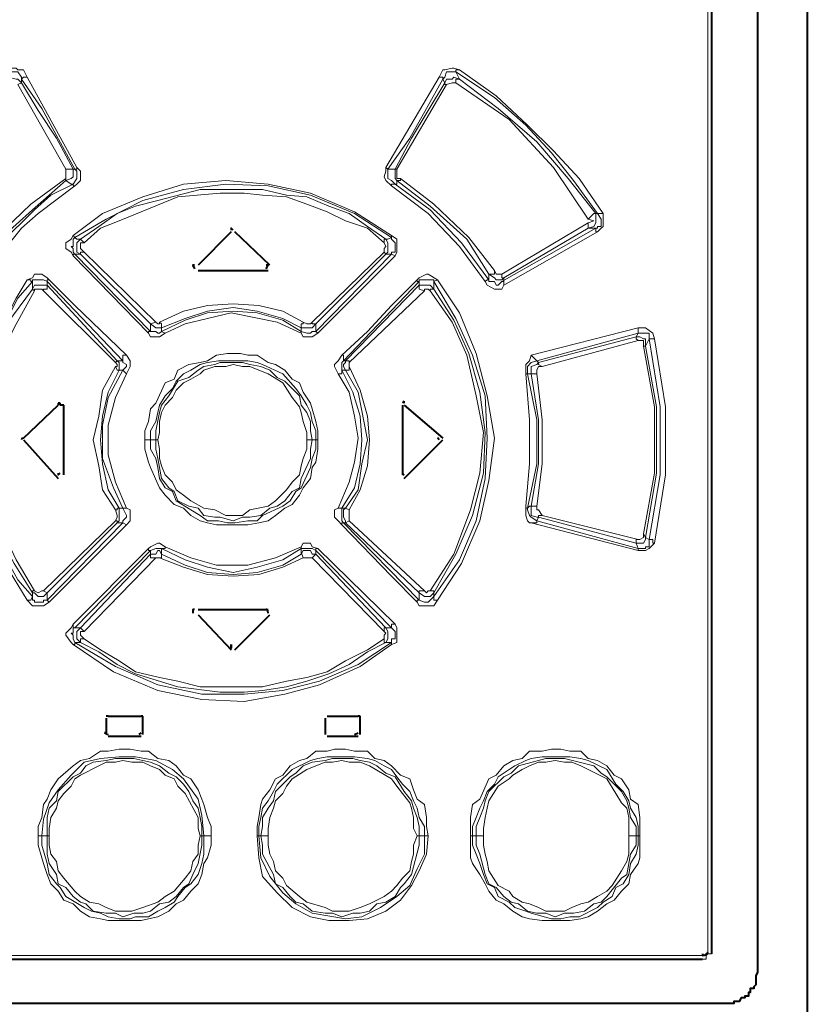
# Model space of a CAD drawing. Header units: millimetres. Extents: x 2 to 406, y 0 to 285.
# Tile 7 of 53: x 75.63 to 82.72, y 157.5 to 166.34. Entities that reach past the tile are written whole.
import ezdxf

# ---------------------------------------------------------------- set-up
doc = ezdxf.new("R2010")
doc.units = ezdxf.units.MM
doc.header["$MEASUREMENT"] = 0
doc.layers.get('0').update_dxf_attribs({"linetype": 'CONTINUOUS'})

msp = doc.modelspace()

# ---------------------------------------------------------------- linework, layer by layer
at = {"color": 0, "linetype": 'Continuous', "lineweight": 40, "true_color": 0x000007}
for p, q in [((79.0915, 162.8988), (79.0915, 162.9153)), ((75.9974, 162.8988), (75.9808, 162.8988)), ((75.9808, 162.8988), (75.9808, 162.8822)), ((75.9974, 162.8822), (75.9974, 162.8988)), ((76.0305, 162.8822), (75.9974, 162.8822)), ((76.742, 160.0859), (76.7254, 160.0859)), ((76.742, 160.0693), (76.742, 160.0859)), ((78.6944, 160.0859), (78.6779, 160.0859)), ((78.6944, 160.0693), (78.6944, 160.0859)), ((76.411, 159.937), (76.3945, 159.937)), ((76.7089, 159.9204), (76.7254, 159.937)), ((78.38, 159.937), (78.38, 159.9204)), ((78.6448, 159.9204), (78.6779, 159.937))]:
    msp.add_line(p, q, dxfattribs=at)
for points in [[(82.7152, 183.0522), (82.7152, 120.2257), (82.6986, 120.1927), (82.6986, 120.1265)], [(82.2684, 175.3582), (82.2684, 157.8025)], [(81.8548, 175.2258), (81.8548, 157.9514)], [(77.5362, 164.4376), (77.2383, 164.1398)], [(77.8836, 164.1398), (77.5693, 164.4376)], [(77.2383, 164.0901), (77.8671, 164.0901)], [(77.8506, 164.1067), (77.8671, 164.1398), (77.8506, 164.1398)], [(75.6664, 162.5844), (75.9808, 162.8822)], [(76.0305, 162.2535), (76.0305, 162.8822)], [(79.075, 162.8822), (79.075, 162.2535)], [(79.0915, 162.8822), (79.439, 162.5844)], [(75.6664, 162.5678), (75.9808, 162.2204)], [(79.0915, 162.2204), (79.439, 162.5678)], [(75.9808, 162.27), (75.9808, 162.2535), (75.9974, 162.27)], [(77.2383, 161.0456), (77.8671, 161.0456)], [(77.2383, 160.9959), (77.5362, 160.6816)], [(77.5693, 160.6816), (77.8836, 160.9959)], [(76.4276, 160.0859), (76.7254, 160.0859)], [(78.3966, 160.0859), (78.6779, 160.0859)], [(76.411, 160.0693), (76.411, 159.9204)], [(76.742, 159.9204), (76.742, 160.0693)], [(78.38, 160.0693), (78.38, 159.9204)], [(78.6944, 159.9204), (78.6944, 160.0693)], [(76.7254, 159.9039), (76.4276, 159.9039)], [(78.6779, 159.9039), (78.3966, 159.9039)], [(73.3169, 157.9018), (81.772, 157.9018)], [(82.2684, 157.8025), (82.2684, 157.786), (82.2519, 157.7529), (82.2519, 157.6701), (82.2353, 157.6536), (82.2353, 157.637), (82.2022, 157.637), (82.2022, 157.6039), (82.1857, 157.6039), (82.1857, 157.5709), (82.1526, 157.5709), (82.1526, 157.5543), (82.1195, 157.5543), (82.103, 157.5212), (82.0533, 157.5212), (82.0533, 157.5047), (81.9541, 157.5047)], [(81.9541, 157.5047), (73.1183, 157.5047)]]:
    msp.add_lwpolyline(points, dxfattribs=at)
at = {"color": 0, "linetype": 'Continuous', "lineweight": 5, "true_color": 0x000007}
for points in [[(81.8217, 157.9514), (81.8217, 175.2258)], [(75.5175, 165.8937), (75.5341, 165.9102), (75.6003, 165.9102), (75.6168, 165.8937), (75.6664, 165.8937), (75.6995, 165.8275)], [(75.5175, 165.8771), (75.6168, 165.8771), (75.6499, 165.8275), (75.6499, 165.8109)], [(75.6499, 165.7778), (75.6168, 165.8109), (75.6003, 165.8109), (75.5341, 165.8275), (75.5175, 165.8109)], [(75.6499, 165.8109), (75.6664, 165.8275), (75.6995, 165.8275)], [(76.1463, 165.0167), (75.6995, 165.8275)], [(79.4059, 165.8275), (78.9261, 165.0167)], [(79.4059, 165.8275), (79.439, 165.8937), (79.4556, 165.8937), (79.5217, 165.9102), (79.5383, 165.9102), (79.5879, 165.8937)], [(79.4059, 165.8275), (79.439, 165.8275), (79.439, 165.8109)], [(79.439, 165.8109), (79.4556, 165.8275), (79.4721, 165.8771), (79.5548, 165.8771)], [(79.5879, 165.8109), (79.5383, 165.8275), (79.5217, 165.8109), (79.4721, 165.8109), (79.4556, 165.7778)], [(79.5548, 165.8771), (79.5548, 165.8937), (79.5879, 165.8937)], [(79.5879, 165.8109), (79.5548, 165.8771)], [(79.5548, 165.8771), (79.9023, 165.6455), (80.1836, 165.3973), (80.4152, 165.1491), (80.6138, 164.9009), (80.8289, 164.603)], [(79.5879, 165.8937), (79.9189, 165.662), (80.2001, 165.3973), (80.4318, 165.1656), (80.6634, 164.9174), (80.8785, 164.603)], [(75.6168, 165.7613), (75.6168, 165.7613), (75.6499, 165.7778)], [(75.6168, 165.7613), (76.047, 165.0002)], [(75.6499, 165.7778), (75.6499, 165.8109)], [(75.6499, 165.8109), (75.8319, 165.5462), (76.1297, 165.0002)], [(76.1132, 165.0002), (75.9643, 165.2814), (75.7988, 165.5296), (75.6499, 165.7778)], [(78.9426, 165.0002), (79.1412, 165.2814), (79.2901, 165.5462), (79.439, 165.8109)], [(79.4556, 165.7778), (79.1577, 165.2814), (79.0088, 165.0002)], [(79.0253, 165.0002), (79.4721, 165.7613)], [(79.439, 165.8109), (79.4556, 165.7778)], [(79.4556, 165.7778), (79.4556, 165.7613), (79.4721, 165.7613)], [(79.5548, 165.7778), (79.5217, 165.7778), (79.4721, 165.7613)], [(79.5548, 165.7778), (79.5548, 165.8109), (79.5879, 165.8109)], [(79.5548, 165.7778), (80.0347, 165.4469), (80.4318, 165.0167), (80.7462, 164.5534)], [(80.8124, 164.603), (80.5642, 164.9174), (80.2829, 165.2484), (79.9354, 165.5462), (79.5879, 165.8109)], [(76.047, 164.9009), (76.0966, 164.9174), (76.1132, 164.934), (76.1132, 165.0002)], [(76.047, 164.9174), (76.047, 165.0002)], [(76.1132, 165.0002), (76.047, 165.0002)], [(76.1297, 165.0002), (76.1463, 164.9836), (76.1463, 164.9174), (76.1132, 164.8678)], [(76.1297, 165.0002), (76.1132, 165.0002)], [(76.1463, 165.0167), (76.1463, 165.0002), (76.1297, 165.0002)], [(76.1463, 165.0167), (76.1794, 164.9836), (76.1794, 164.9009), (76.1463, 164.8678), (76.1297, 164.8512)], [(78.9757, 164.8512), (78.9261, 164.9009), (78.9095, 164.934), (78.9261, 164.9836), (78.9261, 165.0167)], [(78.9426, 165.0002), (78.9426, 165.0002), (78.9261, 165.0167)], [(79.0088, 164.8678), (78.9757, 164.9009), (78.9426, 164.9174), (78.9426, 165.0002)], [(79.0088, 165.0002), (78.9426, 165.0002)], [(79.0088, 165.0002), (79.0088, 164.9174), (79.0253, 164.9009)], [(79.0253, 165.0002), (79.0088, 165.0002)], [(79.0584, 164.9174), (79.0253, 164.9174), (79.0253, 165.0002)], [(76.047, 164.9174), (75.7326, 164.6858), (75.4182, 164.3879), (75.2031, 164.0901)], [(75.2197, 164.057), (75.4513, 164.3714), (75.7492, 164.6361), (76.047, 164.9009)], [(75.2362, 164.0074), (75.3521, 164.1728), (75.4679, 164.3383), (75.7657, 164.6361), (75.9146, 164.7685), (76.1132, 164.8678)], [(75.2693, 163.9908), (75.3852, 164.1563), (75.5175, 164.3052), (75.6499, 164.4707), (75.7988, 164.603), (76.1297, 164.8512)], [(76.047, 164.9174), (76.047, 164.9009)], [(76.047, 164.9009), (76.0966, 164.8678), (76.1132, 164.8678)], [(76.1132, 164.4045), (76.3779, 164.603), (76.742, 164.752), (77.106, 164.8678), (77.4865, 164.9009), (77.8671, 164.8678), (78.2477, 164.7851), (78.6448, 164.6196), (78.9757, 164.4045)], [(76.1132, 164.8678), (76.1132, 164.8512), (76.1297, 164.8512)], [(76.1297, 164.3879), (76.411, 164.5534), (76.742, 164.7189), (77.106, 164.8182), (77.4865, 164.8678), (77.8671, 164.8512), (78.2477, 164.7685), (78.6448, 164.603), (78.9757, 164.3879)], [(78.9757, 164.8512), (78.9757, 164.8678), (79.0088, 164.8678)], [(78.9757, 164.8512), (79.3066, 164.603), (79.5879, 164.3052), (79.8196, 163.9908)], [(79.0088, 164.8678), (79.0253, 164.8678), (79.0253, 164.9009)], [(79.0088, 164.8678), (79.3232, 164.6361), (79.6045, 164.3383), (79.8527, 164.0074)], [(79.0253, 164.9009), (79.0584, 164.9009), (79.0584, 164.9174)], [(79.0253, 164.9009), (79.3232, 164.6692), (79.6541, 164.3714), (79.8527, 164.057)], [(79.9023, 164.0901), (79.6707, 164.3879), (79.3563, 164.6858), (79.0584, 164.9174)], [(76.1794, 164.3714), (76.3448, 164.4872), (76.5103, 164.603), (76.6758, 164.6692), (76.8743, 164.7189), (77.2549, 164.8182), (77.8175, 164.8182), (78.0326, 164.7685), (78.2146, 164.752), (78.4131, 164.6692), (78.5951, 164.603), (78.7606, 164.4872), (78.9261, 164.3714)], [(76.2125, 164.3383), (76.3614, 164.4707), (76.5268, 164.5369), (76.7254, 164.6196), (77.0563, 164.752), (77.4369, 164.7851), (77.652, 164.7851), (77.8175, 164.7685), (78.0326, 164.752), (78.2146, 164.6858), (78.3966, 164.6196), (78.562, 164.5369), (78.7606, 164.4707), (78.9095, 164.3383)], [(80.7462, 164.4707), (80.7958, 164.4872), (80.8124, 164.5203), (80.8124, 164.603)], [(80.8124, 164.603), (80.7958, 164.603), (80.7462, 164.5534)], [(80.8289, 164.603), (80.862, 164.5534), (80.862, 164.4872), (80.8289, 164.4872), (80.8289, 164.4707), (80.8124, 164.4707)], [(80.8289, 164.603), (80.8124, 164.603)], [(80.8785, 164.603), (80.8289, 164.603)], [(80.8785, 164.603), (80.8785, 164.4872), (80.862, 164.4707), (80.8289, 164.4376)], [(80.7462, 164.5203), (79.9685, 164.057)], [(80.7462, 164.5534), (80.7958, 164.5369), (80.7462, 164.5203)], [(80.7462, 164.5203), (80.7462, 164.4707)], [(80.8124, 164.4707), (79.9685, 163.9908)], [(79.985, 164.0239), (80.7462, 164.4707)], [(79.985, 163.9577), (80.8289, 164.4376)], [(80.7462, 164.4707), (80.8124, 164.4707)], [(80.8124, 164.4707), (80.8124, 164.4376), (80.8289, 164.4376)], [(76.1132, 164.2225), (76.0966, 164.2556), (76.047, 164.2887), (76.047, 164.3383), (76.0966, 164.3714), (76.1132, 164.4045)], [(76.1297, 164.239), (76.1132, 164.2556), (76.1132, 164.2887), (76.0966, 164.3052), (76.1132, 164.3052), (76.1132, 164.3714), (76.1297, 164.3879)], [(76.1297, 164.3879), (76.1297, 164.3879), (76.1132, 164.4045)], [(76.1794, 164.3714), (76.1463, 164.3714), (76.1297, 164.3879)], [(76.1794, 164.3714), (76.1463, 164.3383), (76.1463, 164.2556), (76.1794, 164.239)], [(76.2125, 164.3383), (76.1794, 164.3714)], [(76.2125, 164.2556), (76.1794, 164.2887), (76.1794, 164.3383), (76.2125, 164.3383)], [(78.9261, 164.3714), (78.9095, 164.3714), (78.9095, 164.3383)], [(78.9095, 164.3383), (78.9095, 164.3383), (78.9261, 164.3052), (78.9095, 164.2887), (78.9095, 164.2556)], [(78.9757, 164.3879), (78.9426, 164.3714), (78.9261, 164.3714)], [(78.9261, 164.239), (78.9426, 164.2556), (78.9426, 164.3383), (78.9261, 164.3714)], [(78.9757, 164.4045), (78.9757, 164.3879)], [(78.9757, 164.4045), (79.0253, 164.3714), (79.0253, 164.2556), (79.0088, 164.2225)], [(78.9757, 164.3879), (78.9757, 164.3714), (79.0088, 164.3383), (79.0088, 164.2556), (78.9757, 164.2556), (78.9757, 164.239)], [(76.1132, 164.2225), (76.1132, 164.239), (76.1297, 164.239)], [(76.8081, 163.5441), (76.1297, 164.239)], [(76.1297, 164.239), (76.1794, 164.239)], [(76.1794, 164.239), (76.1794, 164.2556), (76.2125, 164.2556)], [(76.1794, 164.239), (76.8081, 163.6103)], [(76.8578, 163.6268), (76.2125, 164.2556)], [(78.9095, 164.2556), (78.2642, 163.6268)], [(78.2973, 163.6103), (78.9261, 164.239)], [(78.9757, 164.239), (78.2973, 163.5441)], [(78.9095, 164.2556), (78.9095, 164.2556), (78.9261, 164.239)], [(78.9261, 164.239), (78.9757, 164.239)], [(78.9757, 164.239), (78.9757, 164.239), (79.0088, 164.2225)], [(76.1132, 164.2225), (76.7916, 163.5275)], [(78.3139, 163.5275), (79.0088, 164.2225)], [(75.6995, 164.0074), (75.7492, 164.0239), (75.7657, 164.057), (75.8319, 164.057), (75.8815, 164.0239), (75.8981, 164.0074)], [(79.2074, 164.0074), (79.2239, 164.0239), (79.2901, 164.057), (79.3066, 164.057), (79.3894, 164.0074)], [(79.9023, 164.0901), (79.9023, 164.057), (79.8527, 164.057)], [(79.8527, 164.057), (79.8527, 164.0074)], [(79.8527, 164.057), (79.9023, 164.0239), (79.9189, 164.0074), (79.9685, 164.0074), (79.985, 164.0239)], [(79.9023, 164.0901), (79.9189, 164.057), (79.9685, 164.057)], [(79.985, 164.0239), (79.9685, 164.0239), (79.9685, 164.057)], [(75.6995, 164.0074), (75.6003, 163.8419), (75.501, 163.6434), (75.3852, 163.4779), (75.319, 163.2628), (75.2693, 163.0808), (75.2362, 162.8657), (75.2197, 162.6506), (75.2197, 162.4686), (75.2362, 162.2535), (75.2693, 162.0549), (75.319, 161.8398), (75.3852, 161.6743), (75.501, 161.4592), (75.6995, 161.1283)], [(75.7492, 161.1614), (75.6168, 161.3103), (75.5175, 161.4923), (75.4182, 161.6743), (75.3686, 161.8729), (75.2859, 162.0549), (75.2693, 162.2535), (75.2362, 162.4686), (75.2362, 162.6506), (75.2693, 162.8657), (75.2859, 163.0808), (75.3686, 163.2628), (75.4182, 163.4614), (75.6168, 163.8419), (75.7492, 163.9908)], [(75.6995, 164.0074), (75.7326, 164.0074), (75.7326, 163.9908), (75.7492, 163.9908)], [(75.7492, 163.9908), (75.7492, 164.0074), (75.8484, 164.0074), (75.8815, 163.9908)], [(75.7492, 163.9908), (75.7492, 163.9246)], [(75.8815, 163.9908), (75.8815, 164.0074), (75.8981, 164.0074)], [(75.8815, 163.9577), (75.8815, 163.9908)], [(75.8815, 163.9908), (76.5599, 163.2793)], [(76.593, 163.329), (76.1297, 163.7757), (75.8981, 164.0074)], [(79.2074, 164.0074), (78.9757, 163.7757), (78.7606, 163.5441), (78.529, 163.329)], [(78.5455, 163.2793), (79.2239, 163.9908)], [(79.2074, 164.0074), (79.2074, 163.9908), (79.2239, 163.9908)], [(79.2239, 163.9908), (79.2239, 164.0074), (79.3563, 164.0074), (79.3563, 163.9908)], [(79.2239, 163.9908), (79.2239, 163.9577)], [(79.3563, 163.9908), (79.3563, 163.9908), (79.3894, 164.0074)], [(79.3563, 163.9246), (79.3563, 163.9908)], [(79.3563, 163.9908), (79.5548, 163.6599), (79.7037, 163.329), (79.8196, 162.965), (79.8361, 162.5844), (79.8196, 162.2204), (79.7368, 161.8398), (79.5879, 161.4923), (79.3563, 161.1614)], [(79.3894, 164.0074), (79.5879, 163.7095), (79.7368, 163.3455), (79.8361, 162.965), (79.9023, 162.5844), (79.8527, 162.2038), (79.7699, 161.8398), (79.6045, 161.4592), (79.3894, 161.1283)], [(79.8527, 164.0074), (79.8361, 164.0074), (79.8196, 163.9908)], [(79.985, 163.9577), (79.9685, 163.9246), (79.9023, 163.9246), (79.8361, 163.9577), (79.8196, 163.9908)], [(79.9685, 163.9908), (79.9354, 163.9577), (79.9189, 163.9577), (79.9023, 163.9908), (79.8527, 163.9908), (79.8527, 164.0074)], [(79.9685, 163.9908), (79.985, 163.9908), (79.985, 164.0239)], [(79.985, 163.9577), (79.985, 163.9908), (79.9685, 163.9908)], [(75.7492, 161.1945), (75.5837, 161.4592), (75.4182, 161.7571), (75.319, 162.1211), (75.2859, 162.4851), (75.2859, 162.8657), (75.3686, 163.2297), (75.5175, 163.6103), (75.7492, 163.9246)], [(75.7657, 161.211), (75.6003, 161.4923), (75.4513, 161.8067), (75.3521, 162.1376), (75.319, 162.5017), (75.3521, 162.8657), (75.4182, 163.2297), (75.5837, 163.5772), (75.7657, 163.9081)], [(75.8815, 163.9577), (75.7657, 163.9577), (75.7492, 163.9246)], [(75.7492, 163.9246), (75.7492, 163.9246), (75.7657, 163.9081)], [(75.7657, 163.9081), (75.7657, 163.9246), (75.8319, 163.9246), (75.8484, 163.9081)], [(75.8484, 163.9081), (75.8484, 163.9246), (75.8815, 163.9246), (75.8815, 163.9577)], [(75.8484, 163.9081), (76.4938, 163.2628)], [(76.5103, 163.2793), (75.8815, 163.9577)], [(79.2239, 163.9577), (78.562, 163.2793)], [(78.5951, 163.2628), (79.2735, 163.9081)], [(79.3563, 163.9246), (79.3232, 163.9577), (79.2239, 163.9577)], [(79.2239, 163.9577), (79.2239, 163.9246), (79.2735, 163.9081)], [(79.2735, 163.9081), (79.2735, 163.9246), (79.3066, 163.9246), (79.3232, 163.9081)], [(79.3232, 163.9081), (79.3232, 163.9246), (79.3563, 163.9246)], [(79.3232, 163.9081), (79.5217, 163.6268), (79.6541, 163.329), (79.7368, 162.965), (79.803, 162.634), (79.7699, 162.27), (79.6872, 161.9391), (79.5383, 161.542), (79.3232, 161.211)], [(79.3563, 163.9246), (79.5383, 163.6434), (79.6707, 163.3455), (79.7699, 162.9981), (79.8196, 162.634), (79.803, 162.27), (79.7037, 161.8894), (79.5548, 161.542), (79.3563, 161.1945)], [(78.1815, 163.6268), (77.9995, 163.7261), (77.7844, 163.7757), (77.5527, 163.7923), (77.3211, 163.7757), (77.106, 163.7261), (76.8909, 163.6268)], [(76.9074, 163.5772), (77.1225, 163.6599), (77.3211, 163.7261), (77.5527, 163.7592), (77.7678, 163.7261), (77.9995, 163.6599), (78.1649, 163.5772)], [(78.1649, 163.5441), (77.9995, 163.6434), (77.7678, 163.7095), (77.5527, 163.7261), (77.3211, 163.7095), (77.1225, 163.6434), (76.9074, 163.5441)], [(76.9405, 163.5275), (77.1225, 163.6103), (77.3211, 163.6599), (77.5362, 163.7095), (77.9498, 163.6268), (78.1649, 163.5275)], [(76.8578, 163.6268), (76.8081, 163.6103)], [(76.8081, 163.6103), (76.8081, 163.5441)], [(76.8081, 163.6103), (76.8578, 163.5772), (76.9074, 163.5772)], [(76.8578, 163.6268), (76.8743, 163.6103), (76.8909, 163.6103), (76.8909, 163.6268)], [(76.9074, 163.5772), (76.9074, 163.6103), (76.8909, 163.6268)], [(78.1815, 163.6268), (78.1815, 163.6103), (78.1649, 163.6103), (78.1649, 163.5772)], [(78.1649, 163.5772), (78.2642, 163.5772), (78.2973, 163.6103)], [(78.1815, 163.6268), (78.2146, 163.6103), (78.2477, 163.6103), (78.2642, 163.6268)], [(78.2973, 163.6103), (78.2642, 163.6103), (78.2642, 163.6268)], [(78.2973, 163.5441), (78.2973, 163.6103)], [(76.8081, 163.5441), (76.7916, 163.5441), (76.7916, 163.5275)], [(76.7916, 163.5275), (76.8081, 163.4944), (76.8909, 163.4944), (76.9405, 163.5275)], [(76.9074, 163.5441), (76.8909, 163.5275), (76.8743, 163.5275), (76.8578, 163.5441), (76.8081, 163.5441)], [(76.9074, 163.5441), (76.9074, 163.5772)], [(76.9405, 163.5275), (76.9405, 163.5275), (76.9074, 163.5441)], [(78.1649, 163.5772), (78.1649, 163.5441)], [(78.1649, 163.5441), (78.1649, 163.5275)], [(78.2973, 163.5441), (78.2642, 163.5441), (78.2477, 163.5275), (78.2146, 163.5275), (78.1649, 163.5441)], [(78.1649, 163.5275), (78.1815, 163.4944), (78.2642, 163.4944), (78.3139, 163.5275)], [(78.3139, 163.5275), (78.2973, 163.5441)], [(81.1929, 163.5772), (80.2332, 163.329)], [(80.2829, 163.2793), (81.1929, 163.5275)], [(81.1929, 163.5275), (81.1764, 163.4944)], [(81.1929, 163.5772), (81.1929, 163.5275)], [(81.1929, 163.5772), (81.2591, 163.5772), (81.3253, 163.5275), (81.3418, 163.4779)], [(81.1929, 163.5275), (81.2922, 163.5275), (81.2922, 163.4779)], [(81.1764, 163.4944), (80.2994, 163.2628)], [(80.3325, 163.2297), (81.1929, 163.4614)], [(81.1764, 163.4944), (81.1764, 163.4779), (81.1929, 163.4614)], [(81.2591, 163.4117), (81.2591, 163.4779), (81.2426, 163.4779), (81.2095, 163.4944), (81.1764, 163.4944)], [(81.2426, 163.4117), (81.2426, 163.4614), (81.1929, 163.4614)], [(81.2591, 163.4117), (81.2922, 163.4779)], [(81.2922, 163.4779), (81.3915, 162.8657), (81.3915, 162.2535), (81.2922, 161.6743)], [(81.2922, 163.4779), (81.3418, 163.4779)], [(81.3418, 161.6413), (81.4411, 162.2535), (81.4411, 162.8657), (81.3418, 163.4779)], [(76.7585, 162.5678), (76.7585, 162.6506), (76.7916, 162.7333), (76.8081, 162.8491), (76.8578, 162.8988), (76.9405, 163.0808), (77.0232, 163.1139), (77.0563, 163.1966), (77.1556, 163.2462), (77.2549, 163.2628), (77.3211, 163.2793), (77.4038, 163.329), (77.5031, 163.3455), (77.6189, 163.3455), (77.6851, 163.329), (77.7678, 163.329), (77.8671, 163.2628), (77.9333, 163.2462), (78.016, 163.1966), (78.0822, 163.1139), (78.1484, 163.0808), (78.1815, 162.9981), (78.2477, 162.8988), (78.2642, 162.8491), (78.2973, 162.7333), (78.3139, 162.6506), (78.3139, 162.5678)], [(81.2426, 163.4117), (81.3418, 162.8657), (81.3418, 162.27), (81.2426, 161.724)], [(81.2426, 163.4117), (81.2591, 163.4117)], [(81.2591, 163.4117), (81.3584, 162.8657), (81.3584, 162.27), (81.2591, 161.6909)], [(76.5103, 163.2793), (76.5103, 163.2793), (76.4938, 163.2628)], [(76.4938, 163.2297), (76.5103, 163.2297), (76.5103, 163.2462), (76.4938, 163.2628)], [(76.5268, 163.1966), (76.5268, 163.2628), (76.5103, 163.2793)], [(76.5599, 163.2793), (76.5103, 163.2793)], [(76.593, 163.329), (76.5599, 163.329), (76.5599, 163.2793)], [(76.5599, 163.2793), (76.5599, 163.2628), (76.593, 163.2462), (76.593, 163.2297), (76.5599, 163.1966)], [(76.593, 163.1635), (76.6261, 163.2297), (76.6261, 163.2793), (76.593, 163.329)], [(76.8081, 162.5678), (76.8081, 162.6506), (76.8578, 162.7333), (76.8743, 162.816), (76.8909, 162.8822), (76.9405, 162.965), (77.0067, 163.0311), (77.0398, 163.0973), (77.106, 163.1635), (77.1722, 163.1966), (77.2549, 163.2462), (77.3211, 163.2628), (77.4204, 163.2793), (77.6851, 163.2793), (77.7678, 163.2628), (77.8175, 163.2462), (77.9995, 163.1635), (78.1153, 163.0311), (78.1649, 162.965), (78.2146, 162.8822), (78.2477, 162.816), (78.2642, 162.7333), (78.2973, 162.6506), (78.2973, 162.5678)], [(76.8578, 162.5678), (76.8578, 162.6506), (76.8909, 162.816), (76.9074, 162.8822), (76.9736, 162.965), (77.0563, 163.0973), (77.1556, 163.1304), (77.2383, 163.1966), (77.288, 163.2297), (77.3873, 163.2462), (77.4369, 163.2628), (77.6355, 163.2628), (77.7016, 163.2462), (77.8009, 163.2297), (77.8836, 163.1966), (77.9498, 163.1304), (78.016, 163.0973), (78.1484, 162.965), (78.1649, 162.8822), (78.2146, 162.816), (78.2477, 162.7333), (78.2477, 162.6506), (78.2642, 162.5678)], [(78.529, 163.329), (78.4959, 163.2793), (78.4628, 163.2462), (78.4628, 163.2297), (78.4959, 163.1635)], [(78.5455, 163.2793), (78.5455, 163.329), (78.529, 163.329)], [(78.529, 163.1966), (78.529, 163.2628), (78.5455, 163.2793)], [(78.562, 163.2793), (78.562, 163.2628), (78.5455, 163.2462), (78.5455, 163.2297), (78.562, 163.1966)], [(78.562, 163.2793), (78.5455, 163.2793)], [(78.5951, 163.2628), (78.5951, 163.2793), (78.562, 163.2793)], [(78.5951, 163.2628), (78.5951, 163.2297)], [(80.1836, 163.1635), (80.1836, 163.2462), (80.2167, 163.2793), (80.2332, 163.329)], [(80.2001, 163.1635), (80.2001, 163.2297), (80.2332, 163.2628), (80.2829, 163.2793)], [(80.2829, 163.2793), (80.2829, 163.2793), (80.2332, 163.329)], [(80.2994, 163.2628), (80.2829, 163.2462), (80.2332, 163.2297), (80.2332, 163.1635)], [(80.2994, 163.2628), (80.2994, 163.2628), (80.2829, 163.2793)], [(80.3325, 163.2297), (80.2994, 163.2462), (80.2994, 163.2628)], [(76.4938, 163.2297), (76.3779, 163.0146), (76.3448, 162.783), (76.2952, 162.5678), (76.3448, 162.3362), (76.3779, 162.1211), (76.4938, 161.9391)], [(76.5268, 161.9556), (76.4276, 162.1211), (76.3779, 162.3527), (76.3614, 162.5678), (76.3779, 162.783), (76.4276, 162.9981), (76.5268, 163.1966)], [(76.5599, 161.9556), (76.4772, 162.1376), (76.3779, 162.4024), (76.3779, 162.7002), (76.4276, 162.9484), (76.5599, 163.1966)], [(76.4938, 163.2297), (76.5103, 163.1966), (76.5268, 163.1966)], [(76.5268, 163.1966), (76.5599, 163.1966)], [(76.5599, 163.1966), (76.5599, 163.1966), (76.593, 163.1635)], [(76.8743, 162.5678), (76.8909, 162.634), (76.8909, 162.7333), (76.9074, 162.816), (76.9405, 162.8822), (77.0067, 162.9484), (77.0398, 163.0146), (77.106, 163.0808), (77.1722, 163.1139), (77.2549, 163.1635), (77.288, 163.1966), (77.3873, 163.2297), (77.4865, 163.2297), (77.5527, 163.2462), (77.6355, 163.2297), (77.7016, 163.2297), (77.7844, 163.1966), (77.8671, 163.1635), (77.9995, 163.0808), (78.0822, 162.9484), (78.1484, 162.8657), (78.1649, 162.816), (78.1815, 162.7333), (78.2146, 162.634), (78.2146, 162.5678)], [(78.4959, 163.1635), (78.529, 163.1635), (78.529, 163.1966)], [(78.529, 163.1966), (78.6282, 162.9981), (78.6944, 162.783), (78.711, 162.5678), (78.6944, 162.3527), (78.6448, 162.1376), (78.529, 161.9556)], [(78.529, 163.1966), (78.562, 163.1966)], [(78.562, 163.1966), (78.5951, 163.1966), (78.5951, 163.2297)], [(78.562, 163.1966), (78.6779, 162.9981), (78.7606, 162.5678), (78.711, 162.3527), (78.6779, 162.1211), (78.562, 161.9556)], [(78.5951, 161.9391), (78.6944, 162.1211), (78.7606, 162.3362), (78.7772, 162.5678), (78.7606, 162.783), (78.6944, 163.0146), (78.5951, 163.2297)], [(80.3325, 163.2297), (80.2994, 163.2297), (80.2829, 163.1966), (80.2829, 163.1635)], [(76.593, 161.9556), (76.4938, 162.1873), (76.4276, 162.4355), (76.4276, 162.7002), (76.4938, 162.9484), (76.593, 163.1635)], [(78.4959, 163.1635), (78.5951, 162.9981), (78.6448, 162.783), (78.6779, 162.5844), (78.6448, 162.3693), (78.5951, 162.1873), (78.4959, 161.9556)], [(80.1836, 163.1635), (80.2167, 162.7499), (80.2167, 162.3527), (80.1836, 161.9722)], [(80.1836, 163.1635), (80.2001, 163.1635)], [(80.2001, 161.9556), (80.2829, 162.3527), (80.2829, 162.7499), (80.2001, 163.1635)], [(80.2001, 163.1635), (80.2332, 163.1635)], [(80.2332, 161.9722), (80.2994, 162.3527), (80.2994, 162.7499), (80.2332, 163.1635)], [(80.2332, 163.1635), (80.2829, 163.1635)], [(80.2829, 161.9722), (80.3325, 162.3527), (80.3325, 162.7499), (80.2829, 163.1635)], [(78.3139, 162.5678), (78.3139, 162.4851), (78.2973, 162.3693), (78.2642, 162.3197), (78.2477, 162.2204), (78.1815, 162.1376), (78.1484, 162.0715), (78.0822, 161.9887), (78.016, 161.9556), (77.9333, 161.8894), (77.8671, 161.8398), (77.7844, 161.8233), (77.6851, 161.8067), (77.4038, 161.8067), (77.3211, 161.8233), (77.2549, 161.8398), (77.1722, 161.8894), (77.106, 161.9556), (77.0232, 161.9887), (76.9405, 162.0715), (76.8909, 162.1376), (76.8081, 162.3197), (76.7916, 162.3693), (76.7585, 162.4851), (76.7585, 162.5678)], [(76.7585, 162.5678), (76.8743, 162.5678)], [(78.2973, 162.5678), (78.2973, 162.4851), (78.2642, 162.4024), (78.2477, 162.3197), (78.1649, 162.1376), (78.1153, 162.1045), (78.0657, 162.0218), (77.9995, 161.9722), (77.8175, 161.8894), (77.7678, 161.8398), (77.6851, 161.8398), (77.5693, 161.8233), (77.5031, 161.8233), (77.4204, 161.8398), (77.3211, 161.8398), (77.2549, 161.8894), (77.1722, 161.9391), (77.0398, 162.0218), (77.0067, 162.1045), (76.9405, 162.1376), (76.8909, 162.2204), (76.8743, 162.3197), (76.8578, 162.4024), (76.8081, 162.4851), (76.8081, 162.5678)], [(78.2642, 162.5678), (78.2477, 162.4851), (78.2477, 162.4024), (78.1649, 162.2204), (78.1484, 162.1376), (78.0822, 162.1045), (78.016, 162.0218), (77.9498, 161.9722), (77.8836, 161.9556), (77.8009, 161.8894), (77.7016, 161.8729), (77.6355, 161.8729), (77.5527, 161.8398), (77.4369, 161.8729), (77.3873, 161.8729), (77.288, 161.8894), (77.2383, 161.9556), (77.1556, 161.9722), (77.0563, 162.0218), (77.0232, 162.1045), (76.9736, 162.1376), (76.9074, 162.2204), (76.8909, 162.3197), (76.8743, 162.4024), (76.8578, 162.4851), (76.8578, 162.5678)], [(78.2146, 162.5678), (78.2146, 162.4851), (78.1815, 162.4024), (78.1649, 162.3362), (78.1484, 162.2535), (78.0822, 162.1873), (78.0326, 162.1211), (77.9333, 162.0218), (77.8671, 161.9722), (77.7016, 161.9391), (77.6355, 161.8894), (77.4865, 161.8894), (77.3873, 161.9391), (77.288, 161.9556), (77.1722, 162.0218), (77.106, 162.0715), (77.0398, 162.1211), (77.0067, 162.1873), (76.9405, 162.2535), (76.9074, 162.3362), (76.8909, 162.4024), (76.8909, 162.4851), (76.8743, 162.5678)], [(78.2146, 162.5678), (78.3139, 162.5678)], [(76.5268, 161.9556), (76.5103, 161.9556), (76.5103, 161.9391), (76.4938, 161.9391)], [(76.4938, 161.8398), (76.5103, 161.8729), (76.5103, 161.8894), (76.4938, 161.9391)], [(76.5103, 161.8233), (76.5268, 161.8398), (76.5268, 161.9556)], [(76.5599, 161.9556), (76.5268, 161.9556)], [(76.593, 161.9556), (76.5599, 161.9556)], [(76.5599, 161.9556), (76.593, 161.8894), (76.593, 161.8729), (76.5599, 161.8398), (76.5599, 161.8233)], [(76.593, 161.8067), (76.6261, 161.8398), (76.6261, 161.9391), (76.593, 161.9556)], [(78.4959, 161.9556), (78.4628, 161.9391), (78.4628, 161.8729), (78.4959, 161.8398), (78.529, 161.8067)], [(78.529, 161.9556), (78.4959, 161.9556)], [(78.5455, 161.8233), (78.529, 161.8398), (78.529, 161.9556)], [(78.562, 161.9556), (78.529, 161.9556)], [(78.562, 161.9556), (78.5455, 161.9391), (78.5455, 161.8729), (78.562, 161.8398), (78.562, 161.8233)], [(78.5951, 161.9391), (78.5951, 161.9391), (78.562, 161.9556)], [(78.5951, 161.9391), (78.5951, 161.8398)], [(80.2332, 161.8233), (80.2167, 161.8233), (80.2001, 161.8398), (80.1836, 161.8894), (80.1836, 161.9722)], [(80.2001, 161.9556), (80.1836, 161.9556), (80.1836, 161.9722)], [(80.2332, 161.9722), (80.2167, 161.9722), (80.2001, 161.9556)], [(80.2829, 161.8398), (80.2332, 161.8729), (80.2167, 161.8894), (80.2001, 161.9391), (80.2001, 161.9556)], [(80.2332, 161.9722), (80.2332, 161.8894), (80.2829, 161.8729), (80.2994, 161.8729)], [(80.2829, 161.9722), (80.2332, 161.9722)], [(80.2829, 161.9722), (80.2829, 161.9391), (80.2994, 161.9391), (80.3325, 161.8894)], [(80.2829, 161.8398), (80.2829, 161.8398), (80.2994, 161.8729)], [(80.2994, 161.8729), (80.2994, 161.8894), (80.3325, 161.8894)], [(80.2994, 161.8729), (81.1764, 161.6413)], [(81.1929, 161.6743), (80.3325, 161.8894)], [(76.4938, 161.8398), (75.8484, 161.211)], [(75.8815, 161.1945), (76.5103, 161.8233)], [(76.5599, 161.8233), (75.8815, 161.1283)], [(75.8981, 161.1118), (76.593, 161.8067)], [(76.4938, 161.8398), (76.5103, 161.8398), (76.5103, 161.8233)], [(76.5103, 161.8233), (76.5599, 161.8233)], [(76.5599, 161.8233), (76.5599, 161.8233), (76.593, 161.8067)], [(78.529, 161.8067), (78.529, 161.8233), (78.5455, 161.8233)], [(78.529, 161.8067), (78.9757, 161.3434), (79.2074, 161.1118)], [(79.2239, 161.1283), (78.5455, 161.8233)], [(78.5455, 161.8233), (78.562, 161.8233)], [(78.562, 161.8233), (78.5951, 161.8398)], [(78.562, 161.8233), (79.2239, 161.1945)], [(79.2735, 161.211), (78.5951, 161.8398)], [(80.2332, 161.8233), (80.2829, 161.8233), (80.2829, 161.8398)], [(80.2332, 161.8233), (81.1929, 161.5751)], [(81.1929, 161.5916), (80.2829, 161.8398)], [(81.1764, 161.6413), (81.2426, 161.6413), (81.2591, 161.6743), (81.2591, 161.6909)], [(81.1929, 161.6743), (81.1764, 161.6743), (81.1764, 161.6413)], [(81.2426, 161.724), (81.2426, 161.6909), (81.2095, 161.6743), (81.1929, 161.6743)], [(81.2922, 161.6743), (81.2922, 161.6082), (81.2591, 161.6082), (81.2591, 161.5916), (81.1929, 161.5916)], [(81.2591, 161.6909), (81.2591, 161.6909), (81.2426, 161.724)], [(81.2922, 161.6743), (81.2591, 161.6909)], [(81.3418, 161.6413), (81.3253, 161.6413), (81.3253, 161.6743), (81.2922, 161.6743)], [(76.7916, 161.5916), (76.1132, 160.9132)], [(76.1297, 160.8801), (76.8081, 161.5751)], [(76.9405, 161.6082), (76.8909, 161.6413), (76.8743, 161.6413), (76.8081, 161.6082), (76.7916, 161.5916)], [(76.7916, 161.5916), (76.7916, 161.5751), (76.8081, 161.5751)], [(76.8081, 161.5751), (76.8578, 161.5916), (76.9074, 161.5916)], [(76.8081, 161.5751), (76.8081, 161.542)], [(76.9074, 161.542), (76.8909, 161.5751), (76.8743, 161.5751), (76.8578, 161.542), (76.8081, 161.542)], [(76.9074, 161.5916), (76.9405, 161.5916), (76.9405, 161.6082)], [(78.1649, 161.5916), (77.9995, 161.4923), (77.7678, 161.4261), (77.5527, 161.3765), (77.3211, 161.4261), (77.1225, 161.4923), (76.9074, 161.5916)], [(76.9074, 161.542), (76.9074, 161.5916)], [(78.1649, 161.6082), (77.9333, 161.5089), (77.6851, 161.4427), (77.4038, 161.4427), (77.1722, 161.5089), (76.9405, 161.6082)], [(78.3139, 161.5916), (78.2642, 161.6082), (78.2477, 161.6413), (78.1815, 161.6413), (78.1649, 161.6082)], [(78.1649, 161.6082), (78.1649, 161.5916)], [(78.1649, 161.5916), (78.2642, 161.5916), (78.2973, 161.5751)], [(78.1649, 161.5916), (78.1649, 161.542)], [(78.2973, 161.542), (78.2642, 161.542), (78.2477, 161.5751), (78.1815, 161.5751), (78.1649, 161.542)], [(78.2973, 161.5751), (78.2973, 161.5916), (78.3139, 161.5916)], [(78.2973, 161.542), (78.2973, 161.5751)], [(78.2973, 161.5751), (78.9757, 160.8801)], [(79.0088, 160.9132), (78.3139, 161.5916)], [(81.1764, 161.6413), (81.1929, 161.5916)], [(81.3418, 161.6413), (81.2922, 161.5916), (81.2591, 161.5751), (81.1929, 161.5751)], [(81.1929, 161.5916), (81.1929, 161.5751)], [(76.8081, 161.542), (76.1794, 160.8801)], [(76.2125, 160.847), (76.8578, 161.5089)], [(76.8081, 161.542), (76.8081, 161.5089), (76.8578, 161.5089)], [(76.8909, 161.5089), (76.8578, 161.5089)], [(76.8909, 161.5089), (76.9074, 161.5089), (76.9074, 161.542)], [(76.8909, 161.5089), (77.106, 161.4261), (77.3211, 161.36), (77.5527, 161.3434), (77.7844, 161.36), (77.9995, 161.4261), (78.1815, 161.5089)], [(78.1649, 161.542), (77.9995, 161.4427), (77.7678, 161.3765), (77.5527, 161.36), (77.3211, 161.3765), (77.1225, 161.4427), (76.9074, 161.542)], [(78.1649, 161.542), (78.1649, 161.5585), (78.1815, 161.5089)], [(78.2642, 161.5089), (78.1815, 161.5089)], [(78.2642, 161.5089), (78.2642, 161.5089), (78.2973, 161.542)], [(78.2642, 161.5089), (78.9095, 160.847)], [(78.9261, 160.8801), (78.2973, 161.542)], [(75.7492, 161.1614), (75.7326, 161.1283), (75.6995, 161.1283)], [(75.7657, 161.211), (75.7492, 161.211), (75.7492, 161.1945)], [(75.7492, 161.1945), (75.7492, 161.1614)], [(75.7492, 161.1945), (75.7657, 161.1945), (75.7988, 161.1614), (75.8484, 161.1614), (75.8815, 161.1945)], [(75.8815, 161.1283), (75.8484, 161.1283), (75.8484, 161.1118), (75.7657, 161.1118), (75.7657, 161.1283), (75.7492, 161.1283), (75.7492, 161.1614)], [(75.8484, 161.211), (75.8319, 161.211), (75.7988, 161.1945), (75.7657, 161.211)], [(75.8815, 161.1945), (75.8815, 161.1945), (75.8484, 161.211)], [(75.8815, 161.1283), (75.8815, 161.1945)], [(79.2735, 161.211), (79.2239, 161.211), (79.2239, 161.1945)], [(79.2239, 161.1945), (79.2239, 161.1283)], [(79.2239, 161.1945), (79.2735, 161.1614), (79.3232, 161.1614), (79.3563, 161.1945)], [(79.3563, 161.1614), (79.3232, 161.1283), (79.3066, 161.1118), (79.2735, 161.1118), (79.2239, 161.1283)], [(79.3232, 161.211), (79.3066, 161.211), (79.2901, 161.1945), (79.2735, 161.211)], [(79.3563, 161.1945), (79.3563, 161.211), (79.3232, 161.211)], [(79.3563, 161.1614), (79.3563, 161.1945)], [(79.3894, 161.1283), (79.3563, 161.1283), (79.3563, 161.1614)], [(75.8981, 161.1118), (75.8484, 161.0787), (75.7492, 161.0787), (75.6995, 161.1283)], [(75.8981, 161.1118), (75.8815, 161.1283)], [(79.3894, 161.1283), (79.3563, 161.0787), (79.2239, 161.0787), (79.2074, 161.1118)], [(79.2239, 161.1283), (79.2074, 161.1283), (79.2074, 161.1118)], [(76.1132, 160.7312), (76.0966, 160.7477), (76.047, 160.8139), (76.047, 160.8305), (76.0966, 160.8801), (76.1132, 160.9132)], [(76.1297, 160.7477), (76.1132, 160.7808), (76.1132, 160.8139), (76.0966, 160.8305), (76.1132, 160.8305), (76.1132, 160.8801), (76.1297, 160.8801)], [(76.1297, 160.8801), (76.1132, 160.8801), (76.1132, 160.9132)], [(76.1794, 160.8801), (76.1297, 160.8801)], [(76.1794, 160.8801), (76.1463, 160.847), (76.1463, 160.7808), (76.1794, 160.7477)], [(76.2125, 160.847), (76.1794, 160.8801)], [(78.9261, 160.8801), (78.9095, 160.8801), (78.9095, 160.847)], [(78.9261, 160.7477), (78.9426, 160.7808), (78.9426, 160.847), (78.9261, 160.8801)], [(78.9757, 160.8801), (78.9261, 160.8801)], [(79.0088, 160.9132), (78.9757, 160.9132), (78.9757, 160.8801)], [(79.0088, 160.9132), (79.0253, 160.8801), (79.0253, 160.7477), (78.9757, 160.7312)], [(78.9757, 160.8801), (78.9757, 160.8801), (79.0088, 160.847), (79.0088, 160.7808), (78.9757, 160.7808), (78.9757, 160.7477)], [(76.2125, 160.7808), (76.1794, 160.8139), (76.1794, 160.847), (76.2125, 160.847)], [(76.1794, 160.7477), (76.1794, 160.7808), (76.2125, 160.7808)], [(78.9095, 160.7808), (78.7606, 160.6816), (78.562, 160.5823), (78.3966, 160.483), (78.2146, 160.4334), (78.0326, 160.4003), (77.8175, 160.3506), (77.2549, 160.3506), (77.0563, 160.4003), (76.8909, 160.4334), (76.6758, 160.483), (76.5268, 160.5823), (76.3614, 160.6816), (76.2125, 160.7808)], [(78.9095, 160.847), (78.9095, 160.847), (78.9261, 160.8305), (78.9095, 160.8139), (78.9095, 160.7808)], [(78.9095, 160.7808), (78.9095, 160.7477), (78.9261, 160.7477)], [(76.1132, 160.7312), (76.1297, 160.7312), (76.1297, 160.7477)], [(78.9757, 160.7312), (78.6944, 160.5326), (78.3304, 160.3672), (78.016, 160.2845), (77.652, 160.2183), (77.2714, 160.2348), (76.8743, 160.3175), (76.4772, 160.483), (76.1132, 160.7312)], [(78.9757, 160.7477), (78.6779, 160.5492), (78.3304, 160.4003), (77.9995, 160.3175), (77.652, 160.2845), (77.2714, 160.2845), (76.8743, 160.3672), (76.4938, 160.5326), (76.1297, 160.7477)], [(76.1297, 160.7477), (76.1794, 160.7477)], [(78.9261, 160.7477), (78.7606, 160.665), (78.5951, 160.5492), (78.4131, 160.4665), (78.2146, 160.4003), (78.0326, 160.3506), (77.8175, 160.3175), (77.652, 160.301), (77.4369, 160.301), (77.0563, 160.3506), (76.6758, 160.4665), (76.5103, 160.5492), (76.3448, 160.665), (76.1794, 160.7477)], [(78.9261, 160.7477), (78.9757, 160.7477)], [(78.9757, 160.7477), (78.9757, 160.7312)], [(75.7988, 159.0104), (75.7988, 159.0931), (75.8319, 159.1758), (75.8484, 159.2917), (75.8815, 159.3413), (75.9146, 159.424), (75.9808, 159.5233), (76.1132, 159.6391), (76.1794, 159.6888), (76.2621, 159.7053), (76.3614, 159.7715), (76.4276, 159.7715), (76.5268, 159.7881), (76.6261, 159.7881), (76.7254, 159.7715), (76.7916, 159.7715), (76.8743, 159.7053), (76.9736, 159.6888), (77.0398, 159.6391), (77.106, 159.5564), (77.1722, 159.5233), (77.2383, 159.424), (77.2714, 159.3413), (77.288, 159.2917), (77.3211, 159.1758), (77.3542, 159.0931), (77.3542, 159.0104)], [(75.8319, 159.0104), (75.8484, 159.1593), (75.8981, 159.3082), (75.9808, 159.424), (76.0966, 159.5564), (76.2125, 159.6722), (76.3614, 159.7053), (76.5268, 159.7219), (76.6758, 159.7219), (76.8578, 159.6888), (77.0067, 159.6061), (77.106, 159.5233), (77.2383, 159.3413), (77.2714, 159.1924), (77.288, 159.0104)], [(77.7678, 159.0104), (77.7678, 159.0931), (77.7844, 159.1758), (77.8009, 159.2917), (77.8175, 159.3413), (77.8836, 159.424), (77.9333, 159.5233), (77.9995, 159.5564), (78.0657, 159.6391), (78.1484, 159.6888), (78.2146, 159.7053), (78.2973, 159.7715), (78.3966, 159.7715), (78.4628, 159.7881), (78.562, 159.7881), (78.6448, 159.7715), (78.7606, 159.7715), (78.8268, 159.7053), (78.9095, 159.6888), (78.9757, 159.6391), (79.0584, 159.5564), (79.1412, 159.5233), (79.1743, 159.424), (79.2074, 159.3413), (79.2735, 159.2917), (79.2901, 159.1758), (79.2901, 159.0931), (79.3066, 159.0104)], [(77.7844, 159.0104), (77.7844, 159.0931), (77.8009, 159.1758), (77.8175, 159.2586), (77.8671, 159.3248), (77.9167, 159.4075), (77.9498, 159.4737), (78.0822, 159.6061), (78.2477, 159.6888), (78.3139, 159.7053), (78.3966, 159.7219), (78.6448, 159.7219), (78.7606, 159.7053), (78.8268, 159.6888), (78.9095, 159.6391), (78.9757, 159.6061), (79.0253, 159.5399), (79.075, 159.4737), (79.1412, 159.4075), (79.1743, 159.3248), (79.2074, 159.2586), (79.2239, 159.1758), (79.2735, 159.0931), (79.2735, 159.0104)], [(79.6872, 159.0104), (79.6872, 159.1758), (79.7037, 159.2917), (79.7699, 159.3413), (79.8527, 159.5233), (79.9189, 159.5564), (79.985, 159.6391), (80.0678, 159.6888), (80.1505, 159.7053), (80.2167, 159.7715), (80.3325, 159.7715), (80.4152, 159.7881), (80.498, 159.7881), (80.5807, 159.7715), (80.68, 159.7715), (80.7462, 159.7053), (80.8289, 159.6888), (80.9116, 159.6391), (80.9778, 159.5564), (81.044, 159.5233), (81.1102, 159.424), (81.1267, 159.3413), (81.1929, 159.2917), (81.2095, 159.1758), (81.2095, 159.0104)], [(75.8815, 159.0104), (75.8815, 159.1758), (75.8981, 159.2586), (75.9643, 159.3248), (75.9808, 159.4075), (76.1132, 159.5399), (76.1794, 159.573), (76.229, 159.6391), (76.2952, 159.6722), (76.411, 159.6888), (76.4938, 159.7053), (76.6592, 159.7053), (76.742, 159.6888), (76.8081, 159.6722), (76.8909, 159.6391), (76.9736, 159.573), (77.0398, 159.5399), (77.106, 159.4737), (77.1556, 159.4075), (77.1887, 159.3248), (77.2383, 159.2586), (77.2549, 159.1758), (77.2714, 159.0931), (77.2714, 159.0104)], [(75.8981, 159.0104), (75.8981, 159.0766), (75.9146, 159.1758), (75.9643, 159.2586), (75.9808, 159.3248), (76.0305, 159.3909), (76.0966, 159.4571), (76.1297, 159.5233), (76.1794, 159.5564), (76.3448, 159.6391), (76.411, 159.6722), (76.4938, 159.6722), (76.5599, 159.6888), (76.6427, 159.6722), (76.742, 159.6722), (76.8081, 159.6391), (76.8909, 159.6061), (76.9405, 159.5564), (77.0232, 159.5233), (77.0563, 159.4571), (77.1225, 159.3909), (77.2383, 159.1758), (77.2383, 159.0766), (77.2549, 159.0104)], [(77.8009, 159.0104), (77.8175, 159.0931), (77.8175, 159.1758), (77.8671, 159.2586), (77.9167, 159.3248), (77.9333, 159.4075), (78.0657, 159.5399), (78.1153, 159.573), (78.1815, 159.6391), (78.2642, 159.6722), (78.38, 159.6888), (78.4462, 159.7053), (78.6282, 159.7053), (78.6944, 159.6888), (78.7772, 159.6722), (78.8433, 159.6391), (78.9261, 159.573), (79.0088, 159.5399), (79.0915, 159.4075), (79.1577, 159.3248), (79.1743, 159.2586), (79.2074, 159.1758), (79.2239, 159.0931), (79.2239, 159.0104)], [(77.8671, 159.0104), (77.8671, 159.0766), (77.8836, 159.1758), (77.9167, 159.2586), (77.9333, 159.3248), (77.9995, 159.3909), (78.0326, 159.4571), (78.0822, 159.5233), (78.2146, 159.6061), (78.2973, 159.6391), (78.38, 159.6722), (78.4462, 159.6722), (78.529, 159.6888), (78.5951, 159.6722), (78.6944, 159.6722), (78.7772, 159.6391), (78.9757, 159.5233), (79.0253, 159.4571), (79.075, 159.3909), (79.1412, 159.3082), (79.1577, 159.2586), (79.1743, 159.1758), (79.1743, 159.0766), (79.2074, 159.0104)], [(77.3542, 159.0104), (77.3542, 158.9277), (77.3211, 158.8118), (77.288, 158.7622), (77.2714, 158.6629), (77.2383, 158.5802), (77.1722, 158.514), (77.106, 158.4313), (77.0398, 158.3982), (76.9736, 158.332), (76.8743, 158.2823), (76.7916, 158.2658), (76.7254, 158.2493), (76.4276, 158.2493), (76.3614, 158.2658), (76.2621, 158.2823), (76.1794, 158.332), (76.1132, 158.3982), (76.0305, 158.4313), (75.9808, 158.514), (75.9146, 158.5802), (75.8815, 158.6629), (75.8484, 158.7622), (75.8319, 158.8118), (75.7988, 158.9277), (75.7988, 159.0104)], [(75.8981, 159.0104), (75.7988, 159.0104)], [(77.288, 159.0104), (77.288, 158.8449), (77.2714, 158.7622), (77.2383, 158.6629), (77.1722, 158.5802), (77.1225, 158.5471), (77.0563, 158.4644), (77.0232, 158.4147), (76.9405, 158.3651), (76.8743, 158.332), (76.7916, 158.2823), (76.6758, 158.2823), (76.6261, 158.2658), (76.5268, 158.2658), (76.4276, 158.2823), (76.3614, 158.3154), (76.2787, 158.332), (76.2125, 158.3651), (76.047, 158.4644), (75.9974, 158.5471), (75.9643, 158.5802), (75.8981, 158.6629), (75.8815, 158.7622), (75.8319, 158.9277), (75.8319, 159.0104)], [(77.2714, 159.0104), (77.2714, 158.9277), (77.2383, 158.7622), (77.1887, 158.6629), (77.1556, 158.5802), (77.106, 158.5471), (77.0398, 158.4644), (76.9736, 158.4147), (76.8909, 158.3982), (76.8081, 158.332), (76.742, 158.3154), (76.6592, 158.3154), (76.5599, 158.2823), (76.4938, 158.3154), (76.411, 158.3154), (76.2952, 158.332), (76.229, 158.3982), (76.1794, 158.4147), (76.1132, 158.4644), (76.047, 158.5471), (75.9808, 158.5802), (75.9643, 158.6629), (75.8981, 158.7622), (75.8815, 158.8449), (75.8815, 159.0104)], [(77.2549, 159.0104), (77.2383, 158.9277), (77.2383, 158.8449), (77.1887, 158.7787), (77.1722, 158.696), (77.1225, 158.6298), (77.0232, 158.514), (76.9405, 158.4644), (76.8743, 158.4147), (76.742, 158.3651), (76.6427, 158.332), (76.4938, 158.332), (76.411, 158.3651), (76.3448, 158.3982), (76.2621, 158.4147), (76.1794, 158.4644), (76.1297, 158.514), (76.0305, 158.6298), (75.9808, 158.696), (75.9643, 158.7787), (75.9146, 158.8449), (75.8981, 158.9277), (75.8981, 159.0104)], [(77.3542, 159.0104), (77.2549, 159.0104)], [(79.3066, 159.0104), (79.2901, 158.8449), (79.2239, 158.696), (79.1577, 158.5636), (79.0584, 158.4313), (78.9261, 158.332), (78.7606, 158.2658), (78.5951, 158.2493), (78.4131, 158.2493), (78.2477, 158.2823), (78.0822, 158.3651), (77.9498, 158.4974), (77.8175, 158.6464), (77.7844, 158.8118), (77.7678, 159.0104)], [(77.8671, 159.0104), (77.7678, 159.0104)], [(79.2735, 159.0104), (79.2735, 158.8449), (79.2074, 158.7125), (79.1412, 158.5636), (79.0253, 158.4644), (78.8764, 158.3651), (78.711, 158.2823), (78.562, 158.2658), (78.2642, 158.3154), (78.1153, 158.3982), (77.9995, 158.4974), (77.8836, 158.6464), (77.8009, 158.8118), (77.7844, 159.0104)], [(79.2239, 159.0104), (79.2239, 158.9277), (79.1577, 158.6629), (79.0915, 158.5802), (79.0584, 158.5471), (79.0088, 158.4644), (78.9261, 158.4147), (78.8433, 158.3982), (78.7772, 158.332), (78.6944, 158.3154), (78.6282, 158.3154), (78.529, 158.2823), (78.4462, 158.3154), (78.38, 158.3154), (78.2642, 158.332), (78.1815, 158.3982), (78.1153, 158.4147), (78.0657, 158.4644), (77.9995, 158.5471), (77.9333, 158.5802), (77.9167, 158.6629), (77.8175, 158.8449), (77.8175, 158.9277), (77.8009, 159.0104)], [(79.2074, 159.0104), (79.1743, 158.9277), (79.1743, 158.8449), (79.1577, 158.7787), (79.1412, 158.696), (79.075, 158.6298), (79.0253, 158.5636), (78.9757, 158.514), (78.9095, 158.4644), (78.7772, 158.3982), (78.6944, 158.3651), (78.5951, 158.332), (78.4462, 158.332), (78.38, 158.3651), (78.2146, 158.4147), (78.1484, 158.4644), (78.0326, 158.5636), (77.9995, 158.6298), (77.9333, 158.696), (77.9167, 158.7787), (77.8836, 158.8449), (77.8671, 158.9277), (77.8671, 159.0104)], [(79.2074, 159.0104), (79.3066, 159.0104)], [(81.2095, 159.0104), (81.2095, 158.8118), (81.1929, 158.7622), (81.1267, 158.6629), (81.1102, 158.5802), (81.044, 158.514), (80.9778, 158.4313), (80.9116, 158.3982), (80.8289, 158.332), (80.7462, 158.2823), (80.68, 158.2658), (80.5807, 158.2493), (80.3325, 158.2493), (80.2167, 158.2658), (80.1505, 158.2823), (80.0678, 158.332), (79.985, 158.3982), (79.9189, 158.4313), (79.8527, 158.514), (79.8196, 158.5802), (79.7699, 158.6629), (79.7037, 158.7622), (79.6872, 158.8118), (79.6872, 159.0104)], [(79.803, 159.0104), (79.6872, 159.0104)], [(81.1102, 159.0104), (81.2095, 159.0104)], [(81.8051, 157.9349), (81.8051, 157.9349), (81.8217, 157.9514)], [(81.8217, 157.9514), (81.8548, 157.9514)], [(73.3169, 157.9349), (81.8051, 157.9349)], [(81.772, 157.9018), (81.8051, 157.9018), (81.8051, 157.9349)]]:
    msp.add_lwpolyline(points, dxfattribs=at)
at = {"color": 0, "linetype": 'Continuous', "lineweight": 40, "true_color": 0x000007}
msp.add_lwpolyline([(77.5362, 160.7312), (77.5362, 160.6981)], close=True, dxfattribs=at)
at = {"color": 0, "linetype": 'Continuous', "lineweight": 5, "true_color": 0x000007}
for points in [[(79.7037, 159.0104), (79.7037, 159.0931), (79.7368, 159.1758), (79.7699, 159.2586), (79.803, 159.3248), (79.8361, 159.4075), (79.9023, 159.4737), (79.9354, 159.5399), (80.0347, 159.6061), (80.0843, 159.6391), (80.1836, 159.6888), (80.2332, 159.7053), (80.3325, 159.7219), (80.5807, 159.7219), (80.68, 159.7053), (80.7462, 159.6888), (80.9116, 159.6061), (80.9944, 159.4737), (81.0605, 159.4075), (81.1102, 159.3248), (81.1267, 159.2586), (81.1764, 159.1758), (81.1929, 159.0931), (81.1929, 158.9277), (81.1764, 158.8449), (81.1267, 158.7622), (81.1102, 158.6629), (81.0605, 158.5802), (80.9944, 158.5471), (80.9613, 158.4644), (80.8785, 158.4147), (80.8289, 158.3651), (80.6634, 158.2823), (80.5807, 158.2823), (80.498, 158.2658), (80.4152, 158.2658), (80.2332, 158.3154), (80.1836, 158.332), (80.0843, 158.3651), (80.0347, 158.4147), (79.9354, 158.4644), (79.9023, 158.5471), (79.8361, 158.5802), (79.803, 158.6629), (79.7699, 158.7622), (79.7368, 158.8449), (79.7037, 158.9277)], [(81.1764, 159.0104), (81.1764, 158.9277), (81.1267, 158.8449), (81.0936, 158.6629), (81.044, 158.6298), (80.9116, 158.4644), (80.862, 158.4147), (80.7958, 158.3982), (80.7131, 158.332), (80.6138, 158.3154), (80.5311, 158.3154), (80.4483, 158.2823), (80.3656, 158.3154), (80.2829, 158.3154), (80.2001, 158.332), (80.1174, 158.3982), (80.0512, 158.4147), (79.985, 158.4644), (79.9189, 158.5471), (79.8527, 158.5802), (79.8196, 158.6629), (79.7699, 158.8449), (79.7368, 158.9277), (79.7368, 159.0931), (79.7699, 159.1758), (79.803, 159.2586), (79.8196, 159.3248), (79.8527, 159.4075), (79.985, 159.5399), (80.0512, 159.573), (80.1174, 159.6391), (80.3656, 159.7053), (80.5311, 159.7053), (80.7958, 159.6391), (80.862, 159.573), (80.9116, 159.5399), (81.044, 159.4075), (81.0936, 159.3248), (81.1102, 159.2586), (81.1267, 159.1758), (81.1764, 159.0931)], [(81.1102, 159.0104), (81.1102, 158.8449), (81.0936, 158.7787), (81.044, 158.696), (80.9613, 158.5636), (80.9116, 158.514), (80.8289, 158.4644), (80.7462, 158.4147), (80.68, 158.3982), (80.5973, 158.3651), (80.5311, 158.332), (80.3656, 158.332), (80.2994, 158.3651), (80.2167, 158.3982), (80.1505, 158.4147), (80.0678, 158.4644), (80.0347, 158.514), (79.9354, 158.5636), (79.8527, 158.696), (79.8361, 158.7787), (79.8196, 158.8449), (79.803, 158.9277), (79.803, 159.0766), (79.8196, 159.1758), (79.8361, 159.2586), (79.8527, 159.3248), (79.9354, 159.4571), (80.0347, 159.5233), (80.0678, 159.5564), (80.1505, 159.6061), (80.2167, 159.6391), (80.2994, 159.6722), (80.3656, 159.6722), (80.4483, 159.6888), (80.5311, 159.6722), (80.5973, 159.6722), (80.68, 159.6391), (80.7462, 159.6061), (80.9116, 159.5233), (80.9944, 159.3909), (81.044, 159.3082), (81.0936, 159.2586), (81.1102, 159.1758)]]:
    msp.add_lwpolyline(points, close=True, dxfattribs=at)
at = {"color": 0, "linetype": 'Continuous', "lineweight": 40, "true_color": 0x000007}
for points in [[(77.5527, 164.4541), (77.5362, 164.4707), (77.5362, 164.4707), (77.5362, 164.4707), (77.5362, 164.4707), (77.5362, 164.4707), (77.5362, 164.4707), (77.5362, 164.4541)], [(77.2052, 164.1398), (77.1887, 164.1398), (77.1887, 164.1398), (77.1887, 164.1398), (77.1887, 164.1398), (77.1887, 164.1398), (77.1887, 164.1398), (77.2052, 164.1067)], [(81.772, 157.9514), (81.772, 157.9349), (81.772, 157.9349), (81.772, 157.9349), (81.772, 157.9349), (81.7886, 157.9349), (81.8217, 157.9514), (81.8217, 157.968)]]:
    msp.add_open_spline(points, degree=3, knots=[0, 0, 0, 0, 0.125, 0.125, 0.125, 0.125, 1, 1, 1, 1], dxfattribs=at)
for points in [[(79.0915, 162.9153), (79.075, 162.8988), (79.075, 162.8988), (79.075, 162.8988)], [(75.6664, 162.5844), (75.6499, 162.5844), (75.6499, 162.5844), (75.6499, 162.5678)], [(79.4059, 162.5678), (79.4059, 162.5844), (79.3894, 162.5844), (79.3894, 162.5844)], [(79.075, 162.27), (79.075, 162.27), (79.075, 162.2535), (79.0915, 162.2535)], [(77.2052, 161.0456), (77.1887, 161.0456), (77.1887, 161.0456), (77.1887, 161.0125)], [(77.8671, 161.0125), (77.8671, 161.0456), (77.8506, 161.0456), (77.8506, 161.0456)], [(76.4276, 160.0859), (76.411, 160.0859), (76.411, 160.0859), (76.411, 160.0859)], [(76.3945, 159.937), (76.411, 159.937), (76.411, 159.9204), (76.4276, 159.9204)]]:
    msp.add_open_spline(points, degree=3, dxfattribs=at)

doc.saveas('drawing.dxf')
